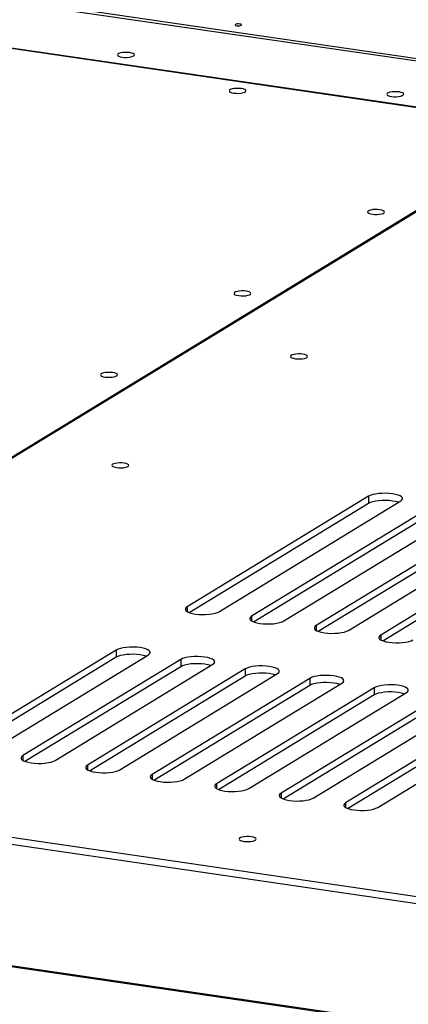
# Model space of a CAD drawing. Header units: millimetres. Extents: x 5 to 589, y 5 to 415.
# Tile 33 of 85: x 193 to 203, y 339 to 363. Entities that reach past the tile are written whole.
import ezdxf

# ---------------------------------------------------------------- set-up
doc = ezdxf.new("R2010")
doc.units = ezdxf.units.MM
doc.layers.add('TRAIT-FORT', color=4, linetype='Continuous', lineweight=25)

msp = doc.modelspace()

# ---------------------------------------------------------------- linework, layer by layer
at = {"layer": 'TRAIT-FORT', "color": 4, "linetype": 'Continuous', "lineweight": 25}
for p, q in [((176.694, 366.207), (219.643, 359.937)), ((176.694, 366.144), (219.643, 359.875)), ((188.467, 363.299), (206.24, 360.705)), ((188.525, 363.305), (206.298, 360.711)), ((206.24, 360.705), (189.456, 350.467)), ((206.298, 360.711), (189.476, 350.449)), ((201.774, 351.765), (197.382, 349.086)), ((201.774, 351.765), (201.774, 351.599)), ((197.43, 348.949), (201.774, 351.599)), ((198.164, 348.972), (202.555, 351.651)), ((203.336, 351.537), (198.945, 348.858)), ((199.726, 348.744), (204.118, 351.423)), ((198.993, 348.721), (203.336, 351.371)), ((204.899, 351.309), (200.507, 348.63)), ((201.288, 348.516), (205.68, 351.195)), ((200.555, 348.493), (204.899, 351.143)), ((206.461, 351.081), (202.07, 348.402)), ((202.118, 348.265), (206.461, 350.915)), ((197.382, 349.086), (197.382, 348.972)), ((198.945, 348.858), (198.945, 348.744)), ((200.507, 348.63), (200.507, 348.516)), ((202.07, 348.402), (202.07, 348.288)), ((195.664, 348.038), (191.845, 345.708)), ((191.893, 345.571), (195.664, 347.872)), ((192.626, 345.594), (196.445, 347.924)), ((195.664, 348.038), (195.664, 347.872)), ((197.226, 347.81), (193.407, 345.48)), ((193.455, 345.343), (197.226, 347.644)), ((194.189, 345.366), (198.008, 347.696)), ((197.226, 347.81), (197.226, 347.644)), ((165.345, 347.556), (219.64, 339.63)), ((165.345, 347.39), (219.64, 339.464)), ((198.789, 347.581), (194.97, 345.252)), ((195.018, 345.115), (198.789, 347.415)), ((195.751, 345.138), (199.57, 347.467)), ((198.789, 347.581), (198.789, 347.415)), ((200.351, 347.353), (196.532, 345.024)), ((196.58, 344.887), (200.351, 347.187)), ((197.314, 344.91), (201.132, 347.239)), ((200.351, 347.353), (200.351, 347.187)), ((201.914, 347.125), (198.095, 344.796)), ((198.143, 344.659), (201.914, 346.959)), ((198.876, 344.682), (202.695, 347.011)), ((203.476, 346.897), (199.657, 344.568)), ((201.914, 347.125), (201.914, 346.959)), ((199.705, 344.431), (203.476, 346.731)), ((200.438, 344.454), (204.257, 346.783)), ((205.039, 346.669), (201.22, 344.34)), ((201.268, 344.203), (205.039, 346.503)), ((202.001, 344.226), (205.82, 346.555)), ((193.407, 345.48), (193.407, 345.366)), ((194.97, 345.252), (194.97, 345.138)), ((196.532, 345.024), (196.532, 344.91)), ((198.095, 344.796), (198.095, 344.682)), ((199.657, 344.568), (199.657, 344.454)), ((201.22, 344.34), (201.22, 344.226)), ((207.165, 338.339), (170.37, 343.71)), ((170.423, 343.683), (207.139, 338.323))]:
    msp.add_line(p, q, dxfattribs=at)
at = {"layer": 'TRAIT-FORT', "color": 4, "linetype": 'Continuous', "lineweight": 25, "flags": 128}
for points in [[(198.658, 363.208), (198.628, 363.211), (198.598, 363.209), (198.572, 363.205), (198.553, 363.198), (198.545, 363.189), (198.549, 363.18), (198.565, 363.172), (198.589, 363.166), (198.619, 363.164), (198.649, 363.165), (198.675, 363.17), (198.694, 363.177), (198.702, 363.186), (198.698, 363.195), (198.682, 363.203), (198.658, 363.208)], [(195.99, 362.514), (195.935, 362.52), (195.877, 362.52), (195.821, 362.516), (195.771, 362.507), (195.732, 362.494), (195.706, 362.478), (195.696, 362.461), (195.703, 362.444), (195.726, 362.428), (195.763, 362.415), (195.811, 362.405), (195.866, 362.4), (195.924, 362.399), (195.981, 362.404), (196.03, 362.413), (196.07, 362.425), (196.095, 362.441), (196.105, 362.458), (196.098, 362.475), (196.075, 362.491), (196.039, 362.505), (195.99, 362.514)], [(198.694, 361.643), (198.638, 361.649), (198.58, 361.649), (198.524, 361.645), (198.474, 361.636), (198.435, 361.623), (198.409, 361.607), (198.4, 361.59), (198.406, 361.573), (198.429, 361.557), (198.466, 361.544), (198.514, 361.534), (198.569, 361.529), (198.628, 361.528), (198.684, 361.533), (198.734, 361.542), (198.773, 361.554), (198.798, 361.57), (198.808, 361.587), (198.801, 361.604), (198.779, 361.62), (198.742, 361.634), (198.694, 361.643)], [(202.514, 361.562), (202.458, 361.567), (202.4, 361.568), (202.344, 361.564), (202.294, 361.555), (202.255, 361.542), (202.229, 361.526), (202.22, 361.509), (202.226, 361.492), (202.249, 361.476), (202.286, 361.462), (202.334, 361.453), (202.39, 361.447), (202.448, 361.447), (202.504, 361.451), (202.554, 361.46), (202.593, 361.473), (202.618, 361.489), (202.628, 361.506), (202.621, 361.523), (202.599, 361.539), (202.562, 361.552), (202.514, 361.562)], [(202.047, 358.709), (201.992, 358.714), (201.934, 358.714), (201.878, 358.71), (201.828, 358.701), (201.789, 358.688), (201.763, 358.673), (201.753, 358.655), (201.76, 358.638), (201.783, 358.622), (201.82, 358.609), (201.868, 358.599), (201.923, 358.594), (201.981, 358.593), (202.038, 358.598), (202.087, 358.607), (202.126, 358.62), (202.152, 358.635), (202.162, 358.652), (202.155, 358.669), (202.132, 358.685), (202.095, 358.699), (202.047, 358.709)], [(198.813, 356.735), (198.757, 356.741), (198.699, 356.741), (198.643, 356.737), (198.593, 356.728), (198.554, 356.715), (198.528, 356.699), (198.519, 356.682), (198.525, 356.665), (198.548, 356.649), (198.585, 356.636), (198.633, 356.626), (198.689, 356.621), (198.747, 356.62), (198.803, 356.625), (198.853, 356.634), (198.892, 356.646), (198.917, 356.662), (198.927, 356.679), (198.921, 356.696), (198.898, 356.712), (198.861, 356.726), (198.813, 356.735)], [(200.183, 355.209), (200.128, 355.214), (200.069, 355.215), (200.013, 355.21), (199.964, 355.201), (199.924, 355.189), (199.899, 355.173), (199.889, 355.156), (199.896, 355.139), (199.918, 355.123), (199.955, 355.109), (200.003, 355.099), (200.059, 355.094), (200.117, 355.094), (200.173, 355.098), (200.223, 355.107), (200.262, 355.12), (200.288, 355.135), (200.298, 355.153), (200.291, 355.17), (200.268, 355.186), (200.231, 355.199), (200.183, 355.209)], [(195.578, 354.762), (195.523, 354.768), (195.465, 354.768), (195.408, 354.764), (195.359, 354.755), (195.319, 354.742), (195.294, 354.726), (195.284, 354.709), (195.291, 354.692), (195.314, 354.676), (195.351, 354.663), (195.399, 354.653), (195.454, 354.648), (195.512, 354.647), (195.568, 354.652), (195.618, 354.661), (195.657, 354.673), (195.683, 354.689), (195.693, 354.706), (195.686, 354.723), (195.663, 354.739), (195.626, 354.753), (195.578, 354.762)], [(195.855, 352.569), (195.8, 352.574), (195.742, 352.575), (195.685, 352.57), (195.636, 352.561), (195.597, 352.549), (195.571, 352.533), (195.561, 352.516), (195.568, 352.499), (195.591, 352.483), (195.628, 352.469), (195.676, 352.46), (195.731, 352.454), (195.789, 352.454), (195.845, 352.458), (195.895, 352.467), (195.934, 352.48), (195.96, 352.496), (195.97, 352.513), (195.963, 352.53), (195.94, 352.546), (195.903, 352.559), (195.855, 352.569)], [(202.555, 351.651), (202.585, 351.675), (202.599, 351.7), (202.596, 351.725), (202.576, 351.75), (202.54, 351.773), (202.491, 351.794), (202.428, 351.811), (202.356, 351.824), (202.276, 351.833), (202.192, 351.837), (202.106, 351.836), (202.023, 351.831), (201.946, 351.82), (201.877, 351.805), (201.819, 351.786), (201.774, 351.765)], [(201.774, 351.599), (201.819, 351.62), (201.877, 351.639), (201.946, 351.654), (202.023, 351.665), (202.106, 351.67), (202.192, 351.671), (202.276, 351.667), (202.356, 351.658), (202.428, 351.645), (202.491, 351.628), (202.507, 351.622)], [(197.382, 349.086), (197.353, 349.062), (197.339, 349.037), (197.342, 349.012), (197.362, 348.987), (197.397, 348.964), (197.447, 348.943), (197.51, 348.926), (197.582, 348.912), (197.662, 348.904), (197.746, 348.899), (197.831, 348.9), (197.914, 348.906), (197.992, 348.917), (198.061, 348.932), (198.119, 348.95), (198.164, 348.972)], [(198.945, 348.858), (198.915, 348.834), (198.901, 348.809), (198.905, 348.784), (198.924, 348.759), (198.96, 348.736), (199.01, 348.715), (199.072, 348.698), (199.144, 348.684), (199.224, 348.675), (199.309, 348.671), (199.394, 348.672), (199.477, 348.678), (199.554, 348.689), (199.623, 348.704), (199.681, 348.722), (199.726, 348.744)], [(200.507, 348.63), (200.478, 348.606), (200.464, 348.581), (200.467, 348.555), (200.487, 348.531), (200.522, 348.508), (200.572, 348.487), (200.634, 348.47), (200.707, 348.456), (200.787, 348.447), (200.871, 348.443), (200.956, 348.444), (201.039, 348.45), (201.117, 348.461), (201.186, 348.475), (201.244, 348.494), (201.288, 348.516)], [(202.07, 348.402), (202.04, 348.378), (202.026, 348.353), (202.029, 348.327), (202.049, 348.303), (202.085, 348.279), (202.134, 348.259), (202.197, 348.242), (202.269, 348.228), (202.349, 348.219), (202.433, 348.215), (202.519, 348.216), (202.602, 348.222), (202.679, 348.233), (202.748, 348.247), (202.806, 348.266), (202.851, 348.288)], [(196.445, 347.924), (196.475, 347.947), (196.488, 347.972), (196.485, 347.998), (196.466, 348.023), (196.43, 348.046), (196.38, 348.066), (196.318, 348.084), (196.245, 348.097), (196.166, 348.106), (196.081, 348.11), (195.996, 348.109), (195.913, 348.103), (195.836, 348.093), (195.767, 348.078), (195.709, 348.059), (195.664, 348.038)], [(195.664, 347.872), (195.709, 347.893), (195.767, 347.912), (195.836, 347.927), (195.913, 347.937), (195.996, 347.943), (196.081, 347.944), (196.166, 347.94), (196.245, 347.931), (196.318, 347.918), (196.38, 347.9), (196.397, 347.894)], [(198.008, 347.696), (198.037, 347.719), (198.051, 347.744), (198.048, 347.77), (198.028, 347.795), (197.993, 347.818), (197.943, 347.838), (197.88, 347.856), (197.808, 347.869), (197.728, 347.878), (197.644, 347.882), (197.559, 347.881), (197.476, 347.875), (197.398, 347.865), (197.329, 347.85), (197.271, 347.831), (197.226, 347.81)], [(197.226, 347.644), (197.271, 347.665), (197.329, 347.684), (197.398, 347.699), (197.476, 347.709), (197.559, 347.715), (197.644, 347.716), (197.728, 347.712), (197.808, 347.703), (197.88, 347.69), (197.943, 347.672), (197.96, 347.666)], [(199.57, 347.467), (199.6, 347.491), (199.613, 347.516), (199.61, 347.542), (199.591, 347.566), (199.555, 347.59), (199.505, 347.61), (199.443, 347.628), (199.37, 347.641), (199.29, 347.65), (199.206, 347.654), (199.121, 347.653), (199.038, 347.647), (198.961, 347.637), (198.892, 347.622), (198.834, 347.603), (198.789, 347.581)], [(198.789, 347.415), (198.834, 347.437), (198.892, 347.456), (198.961, 347.471), (199.038, 347.481), (199.121, 347.487), (199.206, 347.488), (199.29, 347.484), (199.37, 347.475), (199.443, 347.462), (199.505, 347.444), (199.522, 347.438)], [(201.132, 347.239), (201.162, 347.263), (201.176, 347.288), (201.173, 347.314), (201.153, 347.338), (201.118, 347.362), (201.068, 347.382), (201.005, 347.399), (200.933, 347.413), (200.853, 347.422), (200.769, 347.426), (200.684, 347.425), (200.601, 347.419), (200.523, 347.408), (200.454, 347.394), (200.396, 347.375), (200.351, 347.353)], [(200.351, 347.187), (200.396, 347.209), (200.454, 347.228), (200.523, 347.242), (200.601, 347.253), (200.684, 347.259), (200.769, 347.26), (200.853, 347.256), (200.933, 347.247), (201.005, 347.233), (201.068, 347.216), (201.085, 347.21)], [(202.695, 347.011), (202.725, 347.035), (202.738, 347.06), (202.735, 347.086), (202.716, 347.11), (202.68, 347.133), (202.63, 347.154), (202.568, 347.171), (202.495, 347.185), (202.415, 347.194), (202.331, 347.198), (202.246, 347.197), (202.163, 347.191), (202.086, 347.18), (202.016, 347.166), (201.958, 347.147), (201.914, 347.125)], [(201.914, 346.959), (201.958, 346.981), (202.016, 347), (202.086, 347.014), (202.163, 347.025), (202.246, 347.031), (202.331, 347.032), (202.415, 347.028), (202.495, 347.019), (202.568, 347.005), (202.63, 346.988), (202.647, 346.982)], [(193.407, 345.48), (193.378, 345.456), (193.364, 345.431), (193.367, 345.406), (193.387, 345.381), (193.422, 345.358), (193.472, 345.337), (193.535, 345.32), (193.607, 345.307), (193.687, 345.298), (193.771, 345.294), (193.856, 345.294), (193.939, 345.3), (194.017, 345.311), (194.086, 345.326), (194.144, 345.344), (194.189, 345.366)], [(194.97, 345.252), (194.94, 345.228), (194.927, 345.203), (194.93, 345.178), (194.949, 345.153), (194.985, 345.13), (195.035, 345.109), (195.097, 345.092), (195.17, 345.078), (195.249, 345.07), (195.334, 345.065), (195.419, 345.066), (195.502, 345.072), (195.579, 345.083), (195.648, 345.098), (195.706, 345.116), (195.751, 345.138)], [(196.532, 345.024), (196.503, 345), (196.489, 344.975), (196.492, 344.95), (196.512, 344.925), (196.547, 344.902), (196.597, 344.881), (196.66, 344.864), (196.732, 344.85), (196.812, 344.841), (196.896, 344.837), (196.981, 344.838), (197.064, 344.844), (197.142, 344.855), (197.211, 344.87), (197.269, 344.888), (197.314, 344.91)], [(198.095, 344.796), (198.065, 344.772), (198.051, 344.747), (198.055, 344.721), (198.074, 344.697), (198.11, 344.674), (198.16, 344.653), (198.222, 344.636), (198.295, 344.622), (198.374, 344.613), (198.459, 344.609), (198.544, 344.61), (198.627, 344.616), (198.704, 344.627), (198.773, 344.642), (198.831, 344.66), (198.876, 344.682)], [(199.657, 344.568), (199.628, 344.544), (199.614, 344.519), (199.617, 344.493), (199.637, 344.469), (199.672, 344.446), (199.722, 344.425), (199.784, 344.408), (199.857, 344.394), (199.937, 344.385), (200.021, 344.381), (200.106, 344.382), (200.189, 344.388), (200.267, 344.399), (200.336, 344.413), (200.394, 344.432), (200.438, 344.454)], [(201.22, 344.34), (201.19, 344.316), (201.176, 344.291), (201.179, 344.265), (201.199, 344.241), (201.235, 344.217), (201.284, 344.197), (201.347, 344.179), (201.419, 344.166), (201.499, 344.157), (201.583, 344.153), (201.669, 344.154), (201.752, 344.16), (201.829, 344.17), (201.898, 344.185), (201.956, 344.204), (202.001, 344.226)], [(198.938, 343.514), (198.883, 343.519), (198.825, 343.519), (198.768, 343.515), (198.719, 343.506), (198.679, 343.493), (198.654, 343.478), (198.644, 343.46), (198.651, 343.443), (198.674, 343.427), (198.711, 343.414), (198.759, 343.404), (198.814, 343.399), (198.872, 343.398), (198.928, 343.403), (198.978, 343.412), (199.017, 343.424), (199.043, 343.44), (199.053, 343.457), (199.046, 343.474), (199.023, 343.49), (198.986, 343.504), (198.938, 343.514)]]:
    msp.add_lwpolyline(points, dxfattribs=at)

doc.saveas('drawing.dxf')
